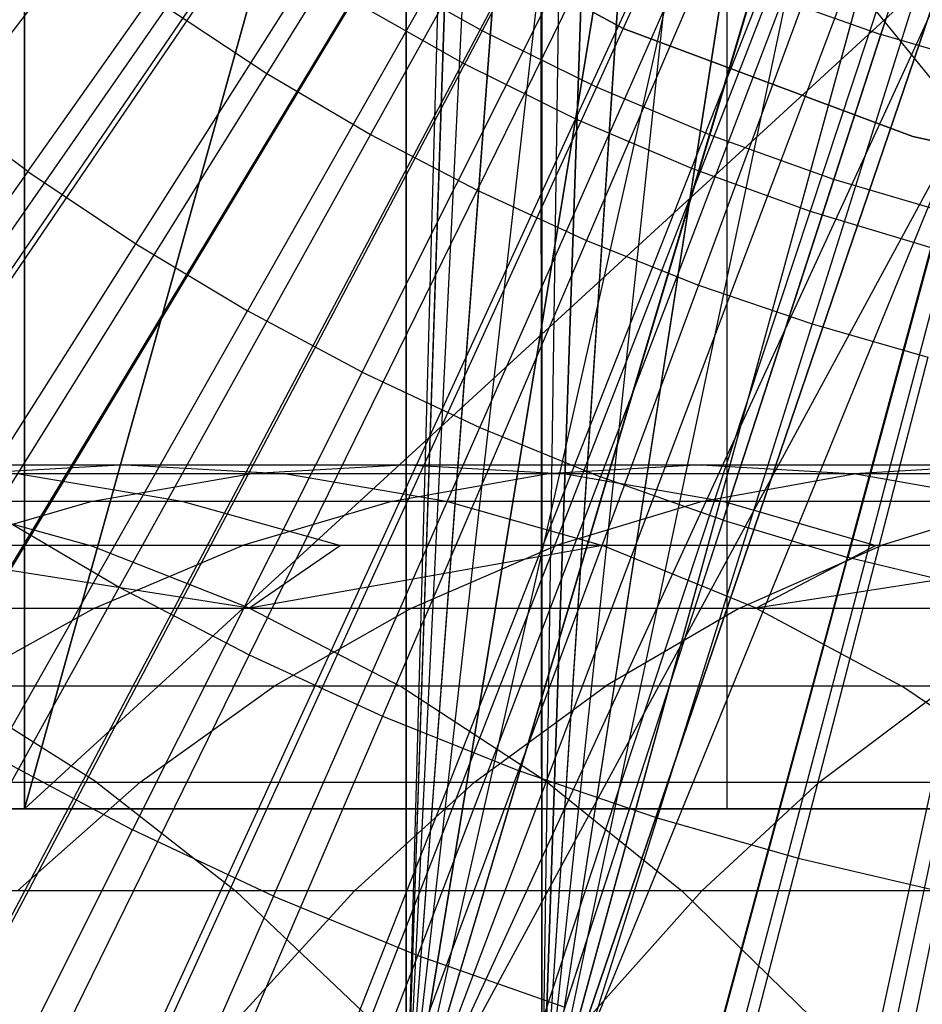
# Model space of a CAD drawing. Extents: x 0.1 to 12.1, y -6 to 6.
# Tile 90 of 256: x 5.623 to 5.885, y -0.857 to -0.57. Entities that reach past the tile are written whole.
import ezdxf

# ---------------------------------------------------------------- set-up
doc = ezdxf.new("R2010")
doc.units = 0
doc.header["$LTSCALE"] = 2.54
doc.layers.get('0').update_dxf_attribs({"linetype": 'CONTINUOUS'})

# ---------------------------------------------------------------- blocks, each defined once
blk = doc.blocks.new('DROPS_COLOR_B-11195_STL')
at = {"color": 0}
for p, q in [((5.73517, 0.89999, 50.9522), (5.73517, -0.90001, 50.9522)), ((5.73517, 0.89999, 50.9522), (5.73517, -0.90001, 50.9522)), ((5.73517, -0.90001, 62.93461), (5.73517, 0.89999, 62.93461)), ((5.73517, -0.90001, 62.93461), (5.73517, 0.89999, 62.93461)), ((5.62422, -0.8, 16.96663), (5.62422, 0, 16.96663)), ((5.62422, -0.8, 16.96663), (5.62422, 0, 16.96663)), ((5.62422, 0, 36.92858), (5.62422, -0.8, 36.92858)), ((5.62422, 0, 36.92858), (5.62422, -0.8, 36.92858)), ((5.76, 0, 62.9359), (5.73517, -0.90001, 62.93461)), ((5.76, 0, 50.95091), (5.73517, -0.90001, 50.9522)), ((5.76, 0, 50.95091), (5.73517, -0.90001, 50.9522)), ((5.76, 0, 62.9359), (5.73517, -0.90001, 62.93461)), ((5.82843, 0, 20.48554), (5.82843, -0.8, 20.48554)), ((5.82843, 0, 20.48554), (5.82843, -0.8, 20.48554)), ((5.82843, 0, 33.40967), (5.82843, -0.8, 33.40967)), ((5.82843, 0, 33.40967), (5.82843, -0.8, 33.40967)), ((5.76367, -0.04676, 62.93608), (5.73517, -0.90001, 62.93461)), ((5.76367, -0.04676, 62.93608), (5.73517, -0.90001, 62.93461)), ((5.76371, -0.047, 50.95072), (5.73517, -0.90001, 50.9522)), ((5.76371, -0.047, 50.95072), (5.73517, -0.90001, 50.9522)), ((5.77394, -0.09039, 47.92431), (5.77464, -0.9, 47.92436)), ((5.77394, -0.09039, 47.92431), (5.77464, -0.9, 47.92436)), ((5.77468, -0.09271, 62.93661), (5.73517, -0.90001, 62.93461)), ((5.77468, -0.09271, 62.93661), (5.73517, -0.90001, 62.93461)), ((5.77468, -0.09271, 50.95019), (5.73517, -0.90001, 50.9522)), ((5.77468, -0.09271, 50.95019), (5.73517, -0.90001, 50.9522)), ((5.77464, -0.09258, 39.94474), (5.77464, -0.9, 39.94474)), ((5.77464, -0.09258, 39.94474), (5.77464, -0.9, 39.94474)), ((5.78589, -0.12192, 47.92515), (5.77464, -0.9, 47.92436)), ((5.78589, -0.12192, 47.92515), (5.77464, -0.9, 47.92436)), ((5.78596, -0.12208, 39.94395), (5.77464, -0.9, 39.94474)), ((5.78596, -0.12208, 39.94395), (5.77464, -0.9, 39.94474)), ((5.79262, -0.13604, 62.93745), (5.73517, -0.90001, 62.93461)), ((5.79262, -0.13604, 62.93745), (5.73517, -0.90001, 62.93461)), ((5.79276, -0.13632, 50.94936), (5.73517, -0.90001, 50.9522)), ((5.79276, -0.13632, 50.94936), (5.73517, -0.90001, 50.9522)), ((5.80019, -0.15, 47.9261), (5.77464, -0.9, 47.92436)), ((5.80019, -0.15, 47.9261), (5.77464, -0.9, 47.92436)), ((5.77464, -0.9, 39.94474), (5.80019, -0.15, 39.943)), ((5.77464, -0.9, 39.94474), (5.80019, -0.15, 39.943)), ((5.81729, -0.17634, 62.93849), (5.73517, -0.90001, 62.93461)), ((5.81729, -0.17634, 62.93849), (5.73517, -0.90001, 62.93461)), ((5.81729, -0.17634, 50.94832), (5.73517, -0.90001, 50.9522)), ((5.81729, -0.17634, 50.94832), (5.73517, -0.90001, 50.9522)), ((5.82194, -0.18256, 39.94164), (5.77464, -0.9, 39.94474)), ((5.82194, -0.18256, 39.94164), (5.77464, -0.9, 39.94474)), ((5.82209, -0.18275, 47.92747), (5.77464, -0.9, 47.92436)), ((5.82209, -0.18275, 47.92747), (5.77464, -0.9, 47.92436)), ((5.84776, -0.21202, 62.93965), (5.73517, -0.90001, 62.93461)), ((5.84776, -0.21202, 62.93965), (5.73517, -0.90001, 62.93461)), ((5.84799, -0.21225, 50.94715), (5.73517, -0.90001, 50.9522)), ((5.84799, -0.21225, 50.94715), (5.73517, -0.90001, 50.9522)), ((5.84787, -0.21213, 47.92892), (5.77464, -0.9, 47.92436)), ((5.84787, -0.21213, 47.92892), (5.77464, -0.9, 47.92436)), ((5.84787, -0.21213, 39.94018), (5.77464, -0.9, 39.94474)), ((5.84787, -0.21213, 39.94018), (5.77464, -0.9, 39.94474)), ((5.87725, -0.23791, 39.93873), (5.77464, -0.9, 39.94474)), ((5.87725, -0.23791, 39.93873), (5.77464, -0.9, 39.94474)), ((5.87742, -0.23805, 47.93038), (5.77464, -0.9, 47.92436)), ((5.87742, -0.23805, 47.93038), (5.77464, -0.9, 47.92436)), ((5.88366, -0.24271, 62.94081), (5.73517, -0.90001, 62.93461)), ((5.88366, -0.24271, 62.94081), (5.73517, -0.90001, 62.93461)), ((5.88366, -0.24271, 50.946), (5.73517, -0.90001, 50.9522)), ((5.88366, -0.24271, 50.946), (5.73517, -0.90001, 50.9522)), ((5.91, -0.25981, 47.93174), (5.77464, -0.9, 47.92436)), ((5.91, -0.25981, 47.93174), (5.77464, -0.9, 47.92436)), ((5.91, -0.25981, 39.93736), (5.77464, -0.9, 39.94474)), ((5.91, -0.25981, 39.93736), (5.77464, -0.9, 39.94474)), ((5.9237, -0.26725, 62.94186), (5.73517, -0.90001, 62.93461)), ((5.9237, -0.26725, 62.94186), (5.73517, -0.90001, 62.93461)), ((5.92396, -0.26738, 50.94495), (5.73517, -0.90001, 50.9522)), ((5.92396, -0.26738, 50.94495), (5.73517, -0.90001, 50.9522)), ((5.94506, -0.27711, 47.9329), (5.77464, -0.9, 47.92436)), ((5.94506, -0.27711, 47.9329), (5.77464, -0.9, 47.92436)), ((5.77464, -0.9, 39.94474), (5.94521, -0.27717, 39.9362)), ((5.77464, -0.9, 39.94474), (5.94521, -0.27717, 39.9362)), ((5.96729, -0.28532, 62.94269), (5.73517, -0.90001, 62.93461)), ((5.96729, -0.28532, 62.94269), (5.73517, -0.90001, 62.93461)), ((5.96729, -0.28532, 50.94412), (5.73517, -0.90001, 50.9522)), ((5.96729, -0.28532, 50.94412), (5.73517, -0.90001, 50.9522)), ((5.9082, -0.28769, 1.82451), (5.75727, -0.57374, 1.86697)), ((5.9082, -0.28769, 1.82451), (5.75727, -0.57374, 1.86697)), ((5.98235, -0.28978, 47.9338), (5.77464, -0.9, 47.92436)), ((5.98235, -0.28978, 47.9338), (5.77464, -0.9, 47.92436)), ((5.77464, -0.9, 39.94474), (5.98235, -0.28978, 39.9353)), ((5.77464, -0.9, 39.94474), (5.98235, -0.28978, 39.9353)), ((6.01303, -0.2963, 62.94322), (5.73517, -0.90001, 62.93461)), ((6.01303, -0.2963, 62.94322), (5.73517, -0.90001, 62.93461)), ((6.01304, -0.2963, 50.94359), (5.73517, -0.90001, 50.9522)), ((6.01304, -0.2963, 50.94359), (5.73517, -0.90001, 50.9522)), ((6.02074, -0.29742, 47.93436), (5.77464, -0.9, 47.92436)), ((6.02074, -0.29742, 47.93436), (5.77464, -0.9, 47.92436)), ((5.92487, -0.29589, 1.82451), (5.79051, -0.59009, 1.86697)), ((5.92487, -0.29589, 1.82451), (5.79051, -0.59009, 1.86697)), ((6.06, -0.3, 62.9434), (5.73517, -0.90001, 62.93461)), ((6.06, -0.3, 62.9434), (5.73517, -0.90001, 62.93461)), ((5.94198, -0.30312, 1.82451), (5.82464, -0.60451, 1.86697)), ((5.94198, -0.30312, 1.82451), (5.82464, -0.60451, 1.86697)), ((5.95948, -0.30936, 1.82451), (5.85954, -0.61696, 1.86697)), ((5.95948, -0.30936, 1.82451), (5.85954, -0.61696, 1.86697)), ((5.62422, -0.8, 16.96663), (5.73571, -0.4, 16.95813)), ((5.62422, -0.8, 16.96663), (5.73571, -0.4, 16.95813)), ((5.73571, -0.4, 36.93708), (5.62422, -0.8, 36.92858)), ((5.73571, -0.4, 36.93708), (5.62422, -0.8, 36.92858)), ((5.62422, -0.8, 36.92858), (6.06, -0.4, 36.94761)), ((5.62422, -0.8, 36.92858), (6.06, -0.4, 36.94761)), ((6.06, -0.8, 16.94761), (5.73571, -0.4, 16.95813)), ((6.06, -0.8, 16.94761), (5.73571, -0.4, 16.95813)), ((5.87328, -0.57477, 13.89768), (5.91944, -0.43273, 13.92327)), ((5.87328, -0.57477, 13.89768), (5.91944, -0.43273, 13.92327)), ((5.77415, -0.45867, 13.82789), (5.69471, -0.58612, 13.79951)), ((5.77415, -0.45867, 13.82789), (5.69471, -0.58612, 13.79951)), ((5.79774, -0.47256, 13.82789), (5.72486, -0.60387, 13.79951)), ((5.79774, -0.47256, 13.82789), (5.72486, -0.60387, 13.79951)), ((5.82201, -0.48524, 13.82789), (5.75588, -0.62007, 13.79951)), ((5.82201, -0.48524, 13.82789), (5.75588, -0.62007, 13.79951)), ((5.62516, -0.61466, 13.86834), (5.71098, -0.49336, 13.89768)), ((5.62516, -0.61466, 13.86834), (5.71098, -0.49336, 13.89768)), ((5.8469, -0.49668, 13.82789), (5.78767, -0.63468, 13.79951)), ((5.8469, -0.49668, 13.82789), (5.78767, -0.63468, 13.79951)), ((5.87233, -0.50683, 13.82789), (5.82017, -0.64766, 13.79951)), ((5.87233, -0.50683, 13.82789), (5.82017, -0.64766, 13.79951)), ((5.65659, -0.63573, 13.86834), (5.73621, -0.51027, 13.89768)), ((5.65659, -0.63573, 13.86834), (5.73621, -0.51027, 13.89768)), ((5.89824, -0.51569, 13.82789), (5.85328, -0.65898, 13.79951)), ((5.89824, -0.51569, 13.82789), (5.85328, -0.65898, 13.79951)), ((5.76226, -0.5259, 13.89768), (5.68904, -0.6552, 13.86834)), ((5.76226, -0.5259, 13.89768), (5.68904, -0.6552, 13.86834)), ((5.7194, -0.52999, 164.411), (5.79829, -0.57307, 164.411)), ((5.79829, -0.57307, 164.511), (5.7194, -0.52999, 164.511)), ((5.79829, -0.57307, 164.511), (5.7194, -0.52999, 164.511)), ((5.7194, -0.52999, 164.411), (5.79829, -0.57307, 164.411)), ((5.69384, -0.5355, 1.86697), (5.51288, -0.80013, 1.92723)), ((5.69384, -0.5355, 1.86697), (5.51288, -0.80013, 1.92723)), ((5.72243, -0.67301, 13.86834), (5.78906, -0.5402, 13.89768)), ((5.72243, -0.67301, 13.86834), (5.78906, -0.5402, 13.89768)), ((5.72501, -0.55553, 1.86697), (5.55945, -0.83006, 1.92723)), ((5.72501, -0.55553, 1.86697), (5.55945, -0.83006, 1.92723)), ((5.75727, -0.57374, 1.86697), (5.72501, -0.55553, 1.86697)), ((5.75727, -0.57374, 1.86697), (5.72501, -0.55553, 1.86697)), ((5.75667, -0.68912, 13.86834), (5.81654, -0.55313, 13.89768)), ((5.75667, -0.68912, 13.86834), (5.81654, -0.55313, 13.89768)), ((5.66549, -0.56686, 13.79951), (5.57947, -0.69046, 13.76702)), ((5.66549, -0.56686, 13.79951), (5.57947, -0.69046, 13.76702)), ((5.66549, -0.56686, 13.79951), (5.69471, -0.58612, 13.79951)), ((5.66549, -0.56686, 13.79951), (5.69471, -0.58612, 13.79951)), ((5.84464, -0.56467, 13.89768), (5.79168, -0.7035, 13.86834)), ((5.84464, -0.56467, 13.89768), (5.79168, -0.7035, 13.86834)), ((5.84464, -0.56467, 13.89768), (5.87328, -0.57477, 13.89768)), ((5.84464, -0.56467, 13.89768), (5.87328, -0.57477, 13.89768)), ((5.75727, -0.57374, 1.86697), (5.60766, -0.85729, 1.92723)), ((5.75727, -0.57374, 1.86697), (5.60766, -0.85729, 1.92723)), ((5.79051, -0.59009, 1.86697), (5.75727, -0.57374, 1.86697)), ((5.79051, -0.59009, 1.86697), (5.75727, -0.57374, 1.86697)), ((5.79829, -0.57307, 164.411), (5.79829, -0.57307, 164.511)), ((5.79829, -0.57307, 164.411), (5.88251, -0.60448, 164.411)), ((5.88251, -0.60448, 164.511), (5.79829, -0.57307, 164.511)), ((5.79829, -0.57307, 164.411), (5.79829, -0.57307, 164.511)), ((5.88251, -0.60448, 164.511), (5.79829, -0.57307, 164.511)), ((5.79829, -0.57307, 164.411), (5.88251, -0.60448, 164.411)), ((5.82737, -0.71609, 13.86834), (5.87328, -0.57477, 13.89768)), ((5.82737, -0.71609, 13.86834), (5.87328, -0.57477, 13.89768)), ((5.9024, -0.58343, 13.89768), (5.87328, -0.57477, 13.89768)), ((5.9024, -0.58343, 13.89768), (5.87328, -0.57477, 13.89768)), ((5.9024, -0.58343, 13.89768), (5.86364, -0.72688, 13.86834)), ((5.9024, -0.58343, 13.89768), (5.86364, -0.72688, 13.86834)), ((5.69471, -0.58612, 13.79951), (5.61505, -0.71391, 13.76702)), ((5.69471, -0.58612, 13.79951), (5.61505, -0.71391, 13.76702)), ((5.69471, -0.58612, 13.79951), (5.72486, -0.60387, 13.79951)), ((5.69471, -0.58612, 13.79951), (5.72486, -0.60387, 13.79951)), ((5.62516, -0.61466, 13.86834), (5.59483, -0.59203, 13.86834)), ((5.62516, -0.61466, 13.86834), (5.59483, -0.59203, 13.86834)), ((5.79051, -0.59009, 1.86697), (5.65734, -0.88171, 1.92723)), ((5.79051, -0.59009, 1.86697), (5.65734, -0.88171, 1.92723)), ((5.82464, -0.60451, 1.86697), (5.79051, -0.59009, 1.86697)), ((5.82464, -0.60451, 1.86697), (5.79051, -0.59009, 1.86697)), ((5.72486, -0.60387, 13.79951), (5.65178, -0.73553, 13.76702)), ((5.72486, -0.60387, 13.79951), (5.65178, -0.73553, 13.76702)), ((5.72486, -0.60387, 13.79951), (5.75588, -0.62007, 13.79951)), ((5.72486, -0.60387, 13.79951), (5.75588, -0.62007, 13.79951)), ((5.82464, -0.60451, 1.86697), (5.70833, -0.90326, 1.92723)), ((5.82464, -0.60451, 1.86697), (5.70833, -0.90326, 1.92723)), ((5.85954, -0.61696, 1.86697), (5.82464, -0.60451, 1.86697)), ((5.85954, -0.61696, 1.86697), (5.82464, -0.60451, 1.86697)), ((5.88251, -0.60448, 164.411), (5.88251, -0.60448, 164.511)), ((5.88251, -0.60448, 164.411), (5.97034, -0.62359, 164.411)), ((5.97034, -0.62359, 164.511), (5.88251, -0.60448, 164.511)), ((5.88251, -0.60448, 164.411), (5.88251, -0.60448, 164.511)), ((5.97034, -0.62359, 164.511), (5.88251, -0.60448, 164.511)), ((5.88251, -0.60448, 164.411), (5.97034, -0.62359, 164.411)), ((5.62516, -0.61466, 13.86834), (5.53913, -0.73625, 13.83503)), ((5.62516, -0.61466, 13.86834), (5.53913, -0.73625, 13.83503)), ((5.62516, -0.61466, 13.86834), (5.65659, -0.63573, 13.86834)), ((5.62516, -0.61466, 13.86834), (5.65659, -0.63573, 13.86834)), ((5.85954, -0.61696, 1.86697), (5.76047, -0.92186, 1.92723)), ((5.85954, -0.61696, 1.86697), (5.76047, -0.92186, 1.92723)), ((5.89508, -0.6274, 1.86697), (5.85954, -0.61696, 1.86697)), ((5.89508, -0.6274, 1.86697), (5.85954, -0.61696, 1.86697)), ((5.75588, -0.62007, 13.79951), (5.68956, -0.75527, 13.76702)), ((5.75588, -0.62007, 13.79951), (5.68956, -0.75527, 13.76702)), ((5.75588, -0.62007, 13.79951), (5.78767, -0.63468, 13.79951)), ((5.75588, -0.62007, 13.79951), (5.78767, -0.63468, 13.79951)), ((5.89508, -0.6274, 1.86697), (5.81358, -0.93746, 1.92723)), ((5.89508, -0.6274, 1.86697), (5.81358, -0.93746, 1.92723)), ((5.57678, -0.76149, 13.83503), (5.65659, -0.63573, 13.86834)), ((5.57678, -0.76149, 13.83503), (5.65659, -0.63573, 13.86834)), ((5.65659, -0.63573, 13.86834), (5.68904, -0.6552, 13.86834)), ((5.65659, -0.63573, 13.86834), (5.68904, -0.6552, 13.86834)), ((5.78767, -0.63468, 13.79951), (5.72829, -0.77306, 13.76702)), ((5.78767, -0.63468, 13.79951), (5.72829, -0.77306, 13.76702)), ((5.78767, -0.63468, 13.79951), (5.82017, -0.64766, 13.79951)), ((5.78767, -0.63468, 13.79951), (5.82017, -0.64766, 13.79951)), ((5.82017, -0.64766, 13.79951), (5.76787, -0.78887, 13.76702)), ((5.82017, -0.64766, 13.79951), (5.76787, -0.78887, 13.76702)), ((5.82017, -0.64766, 13.79951), (5.85328, -0.65898, 13.79951)), ((5.82017, -0.64766, 13.79951), (5.85328, -0.65898, 13.79951)), ((5.61565, -0.78481, 13.83503), (5.68904, -0.6552, 13.86834)), ((5.61565, -0.78481, 13.83503), (5.68904, -0.6552, 13.86834)), ((5.72243, -0.67301, 13.86834), (5.68904, -0.6552, 13.86834)), ((5.72243, -0.67301, 13.86834), (5.68904, -0.6552, 13.86834)), ((5.85328, -0.65898, 13.79951), (5.8082, -0.80266, 13.76702)), ((5.85328, -0.65898, 13.79951), (5.8082, -0.80266, 13.76702)), ((5.85328, -0.65898, 13.79951), (5.88692, -0.66861, 13.79951)), ((5.85328, -0.65898, 13.79951), (5.88692, -0.66861, 13.79951)), ((5.88692, -0.66861, 13.79951), (5.84918, -0.81438, 13.76702)), ((5.88692, -0.66861, 13.79951), (5.84918, -0.81438, 13.76702)), ((5.72243, -0.67301, 13.86834), (5.65565, -0.80615, 13.83503)), ((5.72243, -0.67301, 13.86834), (5.65565, -0.80615, 13.83503)), ((5.72243, -0.67301, 13.86834), (5.75667, -0.68912, 13.86834)), ((5.72243, -0.67301, 13.86834), (5.75667, -0.68912, 13.86834)), ((5.69666, -0.82545, 13.83503), (5.75667, -0.68912, 13.86834)), ((5.69666, -0.82545, 13.83503), (5.75667, -0.68912, 13.86834)), ((5.75667, -0.68912, 13.86834), (5.79168, -0.7035, 13.86834)), ((5.75667, -0.68912, 13.86834), (5.79168, -0.7035, 13.86834)), ((5.57503, -0.70001, 55.28093), (5.65363, -0.70001, 55.40389)), ((5.57503, -0.70001, 55.28093), (5.65363, -0.70001, 55.40389)), ((5.65363, -0.70001, 55.40389), (5.60686, -0.70263, 55.43467)), ((5.65363, -0.70001, 55.40389), (5.60686, -0.70263, 55.43467)), ((5.65363, -0.70001, 55.40389), (5.73567, -0.70001, 55.52477)), ((5.65363, -0.70001, 55.40389), (5.73567, -0.70001, 55.52477)), ((5.65363, -0.70001, 55.40389), (5.70039, -0.70263, 55.3731)), ((5.65363, -0.70001, 55.40389), (5.70039, -0.70263, 55.3731)), ((5.73567, -0.70001, 55.52477), (5.68978, -0.70263, 55.55684)), ((5.73567, -0.70001, 55.52477), (5.68978, -0.70263, 55.55684)), ((5.73567, -0.70001, 55.52477), (5.82101, -0.70001, 55.64336)), ((5.73567, -0.70001, 55.52477), (5.82101, -0.70001, 55.64336)), ((5.73567, -0.70001, 55.52477), (5.78157, -0.70263, 55.49271)), ((5.73567, -0.70001, 55.52477), (5.78157, -0.70263, 55.49271)), ((5.82101, -0.70001, 55.64336), (5.77602, -0.70263, 55.67667)), ((5.82101, -0.70001, 55.64336), (5.77602, -0.70263, 55.67667)), ((5.82101, -0.70001, 55.64336), (5.9095, -0.70001, 55.75946)), ((5.82101, -0.70001, 55.64336), (5.9095, -0.70001, 55.75946)), ((5.82101, -0.70001, 55.64336), (5.86601, -0.70263, 55.61004)), ((5.82101, -0.70001, 55.64336), (5.86601, -0.70263, 55.61004)), ((5.9095, -0.70001, 55.75946), (5.86544, -0.70263, 55.79401)), ((5.9095, -0.70001, 55.75946), (5.86544, -0.70263, 55.79401)), ((5.68978, -0.70263, 55.55684), (5.60686, -0.70263, 55.43467)), ((5.68978, -0.70263, 55.55684), (5.60686, -0.70263, 55.43467)), ((5.70039, -0.70263, 55.3731), (5.62263, -0.70263, 55.25144)), ((5.62263, -0.70263, 55.25144), (5.67001, -0.7105, 55.22208)), ((5.62263, -0.70263, 55.25144), (5.67001, -0.7105, 55.22208)), ((5.70039, -0.70263, 55.3731), (5.62263, -0.70263, 55.25144)), ((5.64408, -0.7105, 55.58876), (5.68978, -0.70263, 55.55684)), ((5.64408, -0.7105, 55.58876), (5.68978, -0.70263, 55.55684)), ((5.77602, -0.70263, 55.67667), (5.68978, -0.70263, 55.55684)), ((5.77602, -0.70263, 55.67667), (5.68978, -0.70263, 55.55684)), ((5.78157, -0.70263, 55.49271), (5.70039, -0.70263, 55.3731)), ((5.70039, -0.70263, 55.3731), (5.74695, -0.7105, 55.34244)), ((5.70039, -0.70263, 55.3731), (5.74695, -0.7105, 55.34244)), ((5.78157, -0.70263, 55.49271), (5.70039, -0.70263, 55.3731)), ((5.73122, -0.7105, 55.70984), (5.77602, -0.70263, 55.67667)), ((5.73122, -0.7105, 55.70984), (5.77602, -0.70263, 55.67667)), ((5.73859, -0.84266, 13.83503), (5.79168, -0.7035, 13.86834)), ((5.73859, -0.84266, 13.83503), (5.79168, -0.7035, 13.86834)), ((5.86544, -0.70263, 55.79401), (5.77602, -0.70263, 55.67667)), ((5.86544, -0.70263, 55.79401), (5.77602, -0.70263, 55.67667)), ((5.86601, -0.70263, 55.61004), (5.78157, -0.70263, 55.49271)), ((5.78157, -0.70263, 55.49271), (5.82727, -0.7105, 55.46078)), ((5.78157, -0.70263, 55.49271), (5.82727, -0.7105, 55.46078)), ((5.86601, -0.70263, 55.61004), (5.78157, -0.70263, 55.49271)), ((5.82737, -0.71609, 13.86834), (5.79168, -0.7035, 13.86834)), ((5.82737, -0.71609, 13.86834), (5.79168, -0.7035, 13.86834)), ((5.82157, -0.7105, 55.8284), (5.86544, -0.70263, 55.79401)), ((5.82157, -0.7105, 55.8284), (5.86544, -0.70263, 55.79401)), ((5.95804, -0.70263, 55.90884), (5.86544, -0.70263, 55.79401)), ((5.95804, -0.70263, 55.90884), (5.86544, -0.70263, 55.79401)), ((5.95356, -0.70263, 55.72491), (5.86601, -0.70263, 55.61004)), ((5.86601, -0.70263, 55.61004), (5.9108, -0.7105, 55.57687)), ((5.86601, -0.70263, 55.61004), (5.9108, -0.7105, 55.57687)), ((5.95356, -0.70263, 55.72491), (5.86601, -0.70263, 55.61004)), ((5.56031, -0.7105, 55.46533), (5.64408, -0.7105, 55.58876)), ((5.56031, -0.7105, 55.46533), (5.64408, -0.7105, 55.58876)), ((5.59642, -0.7105, 55.09964), (5.67001, -0.7105, 55.22208)), ((5.59642, -0.7105, 55.09964), (5.67001, -0.7105, 55.22208)), ((5.59642, -0.7105, 55.09964), (5.64334, -0.72343, 55.07233)), ((5.59642, -0.7105, 55.09964), (5.64334, -0.72343, 55.07233)), ((5.64408, -0.7105, 55.58876), (5.59958, -0.72343, 55.61985)), ((5.64408, -0.7105, 55.58876), (5.59958, -0.72343, 55.61985)), ((5.64408, -0.7105, 55.58876), (5.73122, -0.7105, 55.70984)), ((5.64408, -0.7105, 55.58876), (5.73122, -0.7105, 55.70984)), ((5.67001, -0.7105, 55.22208), (5.74695, -0.7105, 55.34244)), ((5.67001, -0.7105, 55.22208), (5.74695, -0.7105, 55.34244)), ((5.67001, -0.7105, 55.22208), (5.71616, -0.72343, 55.19349)), ((5.67001, -0.7105, 55.22208), (5.71616, -0.72343, 55.19349)), ((5.73122, -0.7105, 55.70984), (5.68759, -0.72343, 55.74215)), ((5.73122, -0.7105, 55.70984), (5.68759, -0.72343, 55.74215)), ((5.73122, -0.7105, 55.70984), (5.82157, -0.7105, 55.8284)), ((5.73122, -0.7105, 55.70984), (5.82157, -0.7105, 55.8284)), ((5.74695, -0.7105, 55.34244), (5.82727, -0.7105, 55.46078)), ((5.74695, -0.7105, 55.34244), (5.82727, -0.7105, 55.46078)), ((5.74695, -0.7105, 55.34244), (5.79229, -0.72343, 55.31259)), ((5.74695, -0.7105, 55.34244), (5.79229, -0.72343, 55.31259)), ((5.82157, -0.7105, 55.8284), (5.77885, -0.72343, 55.86189)), ((5.82157, -0.7105, 55.8284), (5.77885, -0.72343, 55.86189)), ((5.82157, -0.7105, 55.8284), (5.91514, -0.7105, 55.94443)), ((5.82157, -0.7105, 55.8284), (5.91514, -0.7105, 55.94443)), ((5.82727, -0.7105, 55.46078), (5.9108, -0.7105, 55.57687)), ((5.82727, -0.7105, 55.46078), (5.9108, -0.7105, 55.57687)), ((5.82727, -0.7105, 55.46078), (5.87177, -0.72343, 55.42969)), ((5.82727, -0.7105, 55.46078), (5.87177, -0.72343, 55.42969)), ((5.91514, -0.7105, 55.94443), (5.87336, -0.72343, 55.97908)), ((5.91514, -0.7105, 55.94443), (5.87336, -0.72343, 55.97908)), ((5.61505, -0.71391, 13.76702), (5.65178, -0.73553, 13.76702)), ((5.61505, -0.71391, 13.76702), (5.65178, -0.73553, 13.76702)), ((5.82737, -0.71609, 13.86834), (5.78134, -0.85775, 13.83503)), ((5.82737, -0.71609, 13.86834), (5.78134, -0.85775, 13.83503)), ((5.82737, -0.71609, 13.86834), (5.86364, -0.72688, 13.86834)), ((5.82737, -0.71609, 13.86834), (5.86364, -0.72688, 13.86834)), ((5.68961, -0.74162, 55.04539), (5.57408, -0.72343, 54.94953)), ((5.68961, -0.74162, 55.04539), (5.57408, -0.72343, 54.94953)), ((5.64334, -0.72343, 55.07233), (5.57408, -0.72343, 54.94953)), ((5.64334, -0.72343, 55.07233), (5.57408, -0.72343, 54.94953)), ((5.68759, -0.72343, 55.74215), (5.59958, -0.72343, 55.61985)), ((5.68759, -0.72343, 55.74215), (5.59958, -0.72343, 55.61985)), ((5.68961, -0.74162, 55.04539), (5.64334, -0.72343, 55.07233)), ((5.71616, -0.72343, 55.19349), (5.64334, -0.72343, 55.07233)), ((5.68961, -0.74162, 55.04539), (5.64334, -0.72343, 55.07233)), ((5.71616, -0.72343, 55.19349), (5.64334, -0.72343, 55.07233)), ((5.64456, -0.74162, 55.77401), (5.68759, -0.72343, 55.74215)), ((5.64456, -0.74162, 55.77401), (5.68759, -0.72343, 55.74215)), ((5.77885, -0.72343, 55.86189), (5.68759, -0.72343, 55.74215)), ((5.77885, -0.72343, 55.86189), (5.68759, -0.72343, 55.74215)), ((5.79229, -0.72343, 55.31259), (5.68961, -0.74162, 55.04539)), ((5.79229, -0.72343, 55.31259), (5.68961, -0.74162, 55.04539)), ((5.71616, -0.72343, 55.19349), (5.68961, -0.74162, 55.04539)), ((5.71616, -0.72343, 55.19349), (5.68961, -0.74162, 55.04539)), ((5.79229, -0.72343, 55.31259), (5.71616, -0.72343, 55.19349)), ((5.79229, -0.72343, 55.31259), (5.71616, -0.72343, 55.19349)), ((5.73672, -0.74162, 55.89492), (5.77885, -0.72343, 55.86189)), ((5.73672, -0.74162, 55.89492), (5.77885, -0.72343, 55.86189)), ((5.87336, -0.72343, 55.97908), (5.77885, -0.72343, 55.86189)), ((5.87336, -0.72343, 55.97908), (5.77885, -0.72343, 55.86189)), ((5.83701, -0.74162, 55.28315), (5.79229, -0.72343, 55.31259)), ((5.87177, -0.72343, 55.42969), (5.79229, -0.72343, 55.31259)), ((5.83701, -0.74162, 55.28315), (5.79229, -0.72343, 55.31259)), ((5.87177, -0.72343, 55.42969), (5.79229, -0.72343, 55.31259)), ((5.83215, -0.74162, 56.01326), (5.87336, -0.72343, 55.97908)), ((5.83215, -0.74162, 56.01326), (5.87336, -0.72343, 55.97908)), ((5.95443, -0.72343, 55.54457), (5.83701, -0.74162, 55.28315)), ((5.95443, -0.72343, 55.54457), (5.83701, -0.74162, 55.28315)), ((5.87177, -0.72343, 55.42969), (5.83701, -0.74162, 55.28315)), ((5.87177, -0.72343, 55.42969), (5.83701, -0.74162, 55.28315)), ((5.95443, -0.72343, 55.54457), (5.87177, -0.72343, 55.42969)), ((5.95443, -0.72343, 55.54457), (5.87177, -0.72343, 55.42969)), ((5.97081, -0.72343, 56.09338), (5.87336, -0.72343, 55.97908)), ((5.97081, -0.72343, 56.09338), (5.87336, -0.72343, 55.97908)), ((5.82479, -0.87067, 13.83503), (5.86364, -0.72688, 13.86834)), ((5.82479, -0.87067, 13.83503), (5.86364, -0.72688, 13.86834)), ((5.90041, -0.73583, 13.86834), (5.86364, -0.72688, 13.86834)), ((5.90041, -0.73583, 13.86834), (5.86364, -0.72688, 13.86834)), ((5.65178, -0.73553, 13.76702), (5.57847, -0.86762, 13.73038)), ((5.65178, -0.73553, 13.76702), (5.57847, -0.86762, 13.73038)), ((5.65178, -0.73553, 13.76702), (5.68956, -0.75527, 13.76702)), ((5.65178, -0.73553, 13.76702), (5.68956, -0.75527, 13.76702)), ((5.90041, -0.73583, 13.86834), (5.86883, -0.88139, 13.83503)), ((5.90041, -0.73583, 13.86834), (5.86883, -0.88139, 13.83503)), ((5.55569, -0.74162, 55.65051), (5.64456, -0.74162, 55.77401)), ((5.55569, -0.74162, 55.65051), (5.64456, -0.74162, 55.77401)), ((5.55593, -0.74162, 54.8005), (5.68961, -0.74162, 55.04539)), ((5.55593, -0.74162, 54.8005), (5.68961, -0.74162, 55.04539)), ((5.64456, -0.74162, 55.77401), (5.60382, -0.76432, 55.80418)), ((5.64456, -0.74162, 55.77401), (5.60382, -0.76432, 55.80418)), ((5.64456, -0.74162, 55.77401), (5.73672, -0.74162, 55.89492)), ((5.64456, -0.74162, 55.77401), (5.73672, -0.74162, 55.89492)), ((5.68961, -0.74162, 55.04539), (5.83701, -0.74162, 55.28315)), ((5.68961, -0.74162, 55.04539), (5.83701, -0.74162, 55.28315)), ((5.68961, -0.74162, 55.04539), (5.73343, -0.76432, 55.01989)), ((5.68961, -0.74162, 55.04539), (5.73343, -0.76432, 55.01989)), ((5.73672, -0.74162, 55.89492), (5.69682, -0.76432, 55.92621)), ((5.73672, -0.74162, 55.89492), (5.69682, -0.76432, 55.92621)), ((5.73672, -0.74162, 55.89492), (5.83215, -0.74162, 56.01326)), ((5.73672, -0.74162, 55.89492), (5.83215, -0.74162, 56.01326)), ((5.83215, -0.74162, 56.01326), (5.79313, -0.76432, 56.04564)), ((5.83215, -0.74162, 56.01326), (5.79313, -0.76432, 56.04564)), ((5.83215, -0.74162, 56.01326), (5.93056, -0.74162, 56.12867)), ((5.83215, -0.74162, 56.01326), (5.93056, -0.74162, 56.12867)), ((5.83701, -0.74162, 55.28315), (5.99746, -0.74162, 55.51271)), ((5.83701, -0.74162, 55.28315), (5.99746, -0.74162, 55.51271)), ((5.83701, -0.74162, 55.28315), (5.87936, -0.76432, 55.25527)), ((5.83701, -0.74162, 55.28315), (5.87936, -0.76432, 55.25527)), ((5.68956, -0.75527, 13.76702), (5.62303, -0.89089, 13.73038)), ((5.68956, -0.75527, 13.76702), (5.62303, -0.89089, 13.73038)), ((5.68956, -0.75527, 13.76702), (5.72829, -0.77306, 13.76702)), ((5.68956, -0.75527, 13.76702), (5.72829, -0.77306, 13.76702)), ((5.64512, -0.79228, 54.75494), (5.60109, -0.76432, 54.77744)), ((5.73343, -0.76432, 55.01989), (5.60109, -0.76432, 54.77744)), ((5.64512, -0.79228, 54.75494), (5.60109, -0.76432, 54.77744)), ((5.73343, -0.76432, 55.01989), (5.60109, -0.76432, 54.77744)), ((5.69682, -0.76432, 55.92621), (5.60382, -0.76432, 55.80418)), ((5.69682, -0.76432, 55.92621), (5.60382, -0.76432, 55.80418)), ((5.6579, -0.79228, 55.95671), (5.69682, -0.76432, 55.92621)), ((5.6579, -0.79228, 55.95671), (5.69682, -0.76432, 55.92621)), ((5.79313, -0.76432, 56.04564), (5.69682, -0.76432, 55.92621)), ((5.79313, -0.76432, 56.04564), (5.69682, -0.76432, 55.92621)), ((5.77617, -0.79228, 54.99501), (5.73343, -0.76432, 55.01989)), ((5.87936, -0.76432, 55.25527), (5.73343, -0.76432, 55.01989)), ((5.77617, -0.79228, 54.99501), (5.73343, -0.76432, 55.01989)), ((5.87936, -0.76432, 55.25527), (5.73343, -0.76432, 55.01989)), ((5.75507, -0.79228, 56.0772), (5.79313, -0.76432, 56.04564)), ((5.75507, -0.79228, 56.0772), (5.79313, -0.76432, 56.04564)), ((5.89244, -0.76432, 56.16211), (5.79313, -0.76432, 56.04564)), ((5.89244, -0.76432, 56.16211), (5.79313, -0.76432, 56.04564)), ((5.85526, -0.79228, 56.19471), (5.89244, -0.76432, 56.16211)), ((5.85526, -0.79228, 56.19471), (5.89244, -0.76432, 56.16211)), ((5.92066, -0.79228, 55.22808), (5.87936, -0.76432, 55.25527)), ((6.03821, -0.76432, 55.48253), (5.87936, -0.76432, 55.25527)), ((5.92066, -0.79228, 55.22808), (5.87936, -0.76432, 55.25527)), ((6.03821, -0.76432, 55.48253), (5.87936, -0.76432, 55.25527)), ((5.72829, -0.77306, 13.76702), (5.66872, -0.91188, 13.73038)), ((5.72829, -0.77306, 13.76702), (5.66872, -0.91188, 13.73038)), ((5.72829, -0.77306, 13.76702), (5.76787, -0.78887, 13.76702)), ((5.72829, -0.77306, 13.76702), (5.76787, -0.78887, 13.76702)), ((5.61565, -0.78481, 13.83503), (5.65565, -0.80615, 13.83503)), ((5.61565, -0.78481, 13.83503), (5.65565, -0.80615, 13.83503)), ((5.76787, -0.78887, 13.76702), (5.71541, -0.93053, 13.73038)), ((5.76787, -0.78887, 13.76702), (5.71541, -0.93053, 13.73038)), ((5.76787, -0.78887, 13.76702), (5.8082, -0.80266, 13.76702)), ((5.76787, -0.78887, 13.76702), (5.8082, -0.80266, 13.76702)), ((5.52774, -0.79228, 54.50853), (5.64512, -0.79228, 54.75494)), ((5.52774, -0.79228, 54.50853), (5.64512, -0.79228, 54.75494)), ((5.56408, -0.79228, 55.83361), (5.6579, -0.79228, 55.95671)), ((5.56408, -0.79228, 55.83361), (5.6579, -0.79228, 55.95671)), ((5.6579, -0.79228, 55.95671), (5.62219, -0.82387, 55.98472)), ((5.6579, -0.79228, 55.95671), (5.62219, -0.82387, 55.98472)), ((5.64512, -0.79228, 54.75494), (5.77617, -0.79228, 54.99501)), ((5.64512, -0.79228, 54.75494), (5.77617, -0.79228, 54.99501)), ((5.64512, -0.79228, 54.75494), (5.68554, -0.82387, 54.7343)), ((5.64512, -0.79228, 54.75494), (5.68554, -0.82387, 54.7343)), ((5.6579, -0.79228, 55.95671), (5.75507, -0.79228, 56.0772)), ((5.6579, -0.79228, 55.95671), (5.75507, -0.79228, 56.0772)), ((5.75507, -0.79228, 56.0772), (5.72014, -0.82387, 56.10618)), ((5.75507, -0.79228, 56.0772), (5.72014, -0.82387, 56.10618)), ((5.75507, -0.79228, 56.0772), (5.85526, -0.79228, 56.19471)), ((5.75507, -0.79228, 56.0772), (5.85526, -0.79228, 56.19471)), ((5.77617, -0.79228, 54.99501), (5.92066, -0.79228, 55.22808)), ((5.77617, -0.79228, 54.99501), (5.92066, -0.79228, 55.22808)), ((5.77617, -0.79228, 54.99501), (5.81539, -0.82387, 54.97218)), ((5.77617, -0.79228, 54.99501), (5.81539, -0.82387, 54.97218)), ((5.85526, -0.79228, 56.19471), (5.82114, -0.82387, 56.22463)), ((5.85526, -0.79228, 56.19471), (5.82114, -0.82387, 56.22463)), ((5.85526, -0.79228, 56.19471), (5.95863, -0.79228, 56.30942)), ((5.85526, -0.79228, 56.19471), (5.95863, -0.79228, 56.30942)), ((5.62422, -0.8, 16.96663), (5.19176, -0.8, 17.02357)), ((5.19176, -0.8, 36.87165), (5.62422, -0.8, 36.92858)), ((5.62422, -0.8, 16.96663), (5.19176, -0.8, 17.02357)), ((5.19176, -0.8, 36.87165), (5.62422, -0.8, 36.92858)), ((5.60256, -0.8, 33.35545), (5.82843, -0.8, 33.40967)), ((5.82843, -0.8, 20.48554), (5.60256, -0.8, 20.53976)), ((5.82843, -0.8, 20.48554), (5.60256, -0.8, 20.53976)), ((5.60256, -0.8, 33.35545), (5.82843, -0.8, 33.40967)), ((6.06, -0.8, 16.94761), (5.62422, -0.8, 16.96663)), ((5.62422, -0.8, 36.92858), (6.06, -0.8, 36.94761)), ((6.06, -0.8, 16.94761), (5.62422, -0.8, 16.96663)), ((5.62422, -0.8, 36.92858), (6.06, -0.8, 36.94761)), ((5.82843, -0.8, 33.40967), (6.06, -0.8, 33.4279)), ((6.06, -0.8, 20.46731), (5.82843, -0.8, 20.48554)), ((6.06, -0.8, 20.46731), (5.82843, -0.8, 20.48554)), ((5.82843, -0.8, 33.40967), (6.06, -0.8, 33.4279)), ((5.8082, -0.80266, 13.76702), (5.76298, -0.9468, 13.73038)), ((5.8082, -0.80266, 13.76702), (5.76298, -0.9468, 13.73038)), ((5.8082, -0.80266, 13.76702), (5.84918, -0.81438, 13.76702)), ((5.8082, -0.80266, 13.76702), (5.84918, -0.81438, 13.76702)), ((5.5887, -0.9396, 13.79774), (5.65565, -0.80615, 13.83503)), ((5.5887, -0.9396, 13.79774), (5.65565, -0.80615, 13.83503)), ((5.69666, -0.82545, 13.83503), (5.65565, -0.80615, 13.83503)), ((5.69666, -0.82545, 13.83503), (5.65565, -0.80615, 13.83503)), ((5.84918, -0.81438, 13.76702), (5.81131, -0.96063, 13.73038)), ((5.84918, -0.81438, 13.76702), (5.81131, -0.96063, 13.73038)), ((5.84918, -0.81438, 13.76702), (5.8907, -0.82402, 13.76702)), ((5.84918, -0.81438, 13.76702), (5.8907, -0.82402, 13.76702)), ((5.68554, -0.82387, 54.7343), (5.56923, -0.82387, 54.49012)), ((5.68554, -0.82387, 54.7343), (5.56923, -0.82387, 54.49012)), ((5.72014, -0.82387, 56.10618), (5.62219, -0.82387, 55.98472)), ((5.72014, -0.82387, 56.10618), (5.62219, -0.82387, 55.98472)), ((5.81539, -0.82387, 54.97218), (5.68554, -0.82387, 54.7343)), ((5.68554, -0.82387, 54.7343), (5.72436, -0.86072, 54.71447)), ((5.68554, -0.82387, 54.7343), (5.72436, -0.86072, 54.71447)), ((5.81539, -0.82387, 54.97218), (5.68554, -0.82387, 54.7343)), ((5.68659, -0.86072, 56.13401), (5.72014, -0.82387, 56.10618)), ((5.68659, -0.86072, 56.13401), (5.72014, -0.82387, 56.10618)), ((5.82114, -0.82387, 56.22463), (5.72014, -0.82387, 56.10618)), ((5.82114, -0.82387, 56.22463), (5.72014, -0.82387, 56.10618)), ((5.78836, -0.86072, 56.25338), (5.82114, -0.82387, 56.22463)), ((5.78836, -0.86072, 56.25338), (5.82114, -0.82387, 56.22463)), ((5.85307, -0.86072, 54.95024), (5.81539, -0.82387, 54.97218)), ((5.95857, -0.82387, 55.20312), (5.81539, -0.82387, 54.97218)), ((5.85307, -0.86072, 54.95024), (5.81539, -0.82387, 54.97218)), ((5.95857, -0.82387, 55.20312), (5.81539, -0.82387, 54.97218)), ((5.92534, -0.82387, 56.34028), (5.82114, -0.82387, 56.22463)), ((5.92534, -0.82387, 56.34028), (5.82114, -0.82387, 56.22463)), ((5.8907, -0.82402, 13.76702), (5.86029, -0.97199, 13.73038)), ((5.8907, -0.82402, 13.76702), (5.86029, -0.97199, 13.73038)), ((5.69666, -0.82545, 13.83503), (5.6365, -0.9621, 13.79774)), ((5.69666, -0.82545, 13.83503), (5.6365, -0.9621, 13.79774)), ((5.69666, -0.82545, 13.83503), (5.73859, -0.84266, 13.83503)), ((5.69666, -0.82545, 13.83503), (5.73859, -0.84266, 13.83503)), ((5.68538, -0.98216, 13.79774), (5.73859, -0.84266, 13.83503)), ((5.68538, -0.98216, 13.79774), (5.73859, -0.84266, 13.83503)), ((5.73859, -0.84266, 13.83503), (5.78134, -0.85775, 13.83503)), ((5.73859, -0.84266, 13.83503), (5.78134, -0.85775, 13.83503))]:
    blk.add_line(p, q, dxfattribs=at)
blk = doc.blocks.new('GROUP_1')
at = {"color": 0}
for p, q in [((5.84556, 5.70533, 0.0091), (5.69159, 5.41424, 0.03637)), ((5.84556, 5.70533, 0.0091), (5.69159, 5.41424, 0.03637)), ((5.86203, 5.6972, 0.0091), (5.72447, 5.398, 0.03637)), ((5.86203, 5.6972, 0.0091), (5.72447, 5.398, 0.03637)), ((5.87892, 5.69, 0.0091), (5.7582, 5.38361, 0.03637)), ((5.87892, 5.69, 0.0091), (5.7582, 5.38361, 0.03637)), ((5.89618, 5.68374, 0.0091), (5.79268, 5.37112, 0.03637)), ((5.89618, 5.68374, 0.0091), (5.79268, 5.37112, 0.03637)), ((5.59906, 5.47354, 0.03637), (5.4001, 5.21364, 0.08172)), ((5.59906, 5.47354, 0.03637), (5.4001, 5.21364, 0.08172)), ((5.62878, 5.45206, 0.03637), (5.44458, 5.18151, 0.08172)), ((5.62878, 5.45206, 0.03637), (5.44458, 5.18151, 0.08172)), ((5.65966, 5.43228, 0.03637), (5.49078, 5.1519, 0.08172)), ((5.65966, 5.43228, 0.03637), (5.49078, 5.1519, 0.08172)), ((5.65966, 5.43228, 0.03637), (5.69159, 5.41424, 0.03637)), ((5.65966, 5.43228, 0.03637), (5.69159, 5.41424, 0.03637)), ((5.69159, 5.41424, 0.03637), (5.53855, 5.12491, 0.08172)), ((5.69159, 5.41424, 0.03637), (5.53855, 5.12491, 0.08172)), ((5.69159, 5.41424, 0.03637), (5.72447, 5.398, 0.03637)), ((5.69159, 5.41424, 0.03637), (5.72447, 5.398, 0.03637)), ((5.72447, 5.398, 0.03637), (5.58775, 5.10061, 0.08172)), ((5.72447, 5.398, 0.03637), (5.58775, 5.10061, 0.08172)), ((5.72447, 5.398, 0.03637), (5.7582, 5.38361, 0.03637)), ((5.72447, 5.398, 0.03637), (5.7582, 5.38361, 0.03637)), ((5.7582, 5.38361, 0.03637), (5.63822, 5.07909, 0.08172)), ((5.7582, 5.38361, 0.03637), (5.63822, 5.07909, 0.08172)), ((5.7582, 5.38361, 0.03637), (5.79268, 5.37112, 0.03637)), ((5.7582, 5.38361, 0.03637), (5.79268, 5.37112, 0.03637)), ((5.79268, 5.37112, 0.03637), (5.68981, 5.0604, 0.08172)), ((5.79268, 5.37112, 0.03637), (5.68981, 5.0604, 0.08172)), ((5.79268, 5.37112, 0.03637), (5.8278, 5.36057, 0.03637)), ((5.79268, 5.37112, 0.03637), (5.8278, 5.36057, 0.03637)), ((5.8278, 5.36057, 0.03637), (5.74236, 5.04461, 0.08172)), ((5.8278, 5.36057, 0.03637), (5.74236, 5.04461, 0.08172)), ((5.86346, 5.35198, 0.03637), (5.7957, 5.03176, 0.08172)), ((5.86346, 5.35198, 0.03637), (5.7957, 5.03176, 0.08172))]:
    blk.add_line(p, q, dxfattribs=at)
blk.add_blockref('DROPS_COLOR_B-11195_STL', (-0.06, 5.99731, -1.7), dxfattribs=at)

msp = doc.modelspace()

# ---------------------------------------------------------------- block references
at = {"color": 0}
msp.add_blockref('GROUP_1', (0.06, -5.99731, 1.7), dxfattribs=at)

doc.saveas('drawing.dxf')
